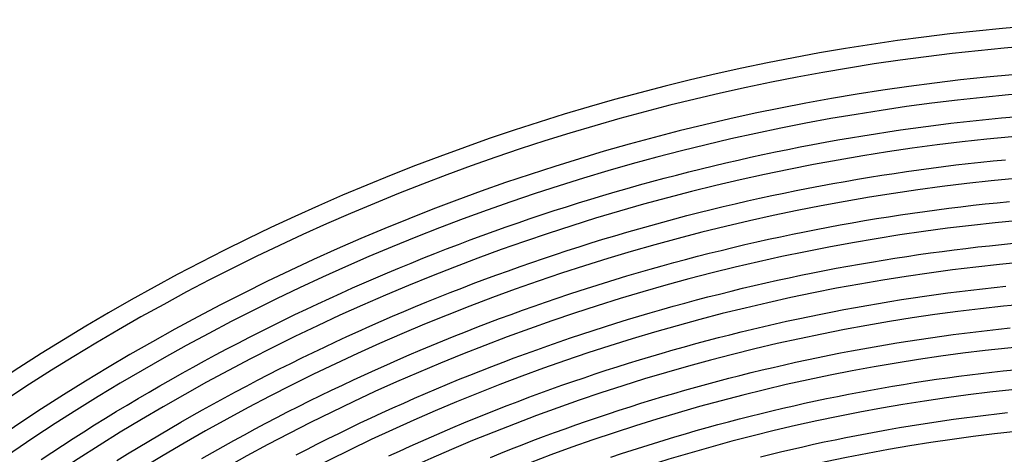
# Model space of a CAD drawing. Header units: millimetres. Extents: x -485 to 485, y -485 to 485.
# Tile 65 of 110: x -239 to -39, y 352 to 440. Entities that reach past the tile are written whole.
import ezdxf

# ---------------------------------------------------------------- set-up
doc = ezdxf.new("R2010")
doc.units = ezdxf.units.MM
doc.layers.add('THICK', color=7, linetype='Continuous')

msp = doc.modelspace()

# ---------------------------------------------------------------- linework, layer by layer
at = {"layer": 'THICK'}
for p, q in [((-52.64, 418.7), (-50.08, 419.02)), ((-50.08, 419.02), (-47.52, 419.32)), ((-47.52, 419.32), (-44.96, 419.6)), ((-44.96, 419.6), (-42.4, 419.86)), ((-42.4, 419.86), (-39.84, 420.12)), ((-39.84, 420.12), (-37.28, 420.35)), ((-67.92, 416.5), (-65.38, 416.9)), ((-65.38, 416.9), (-62.84, 417.3)), ((-62.84, 417.3), (-60.29, 417.67)), ((-60.29, 417.67), (-57.74, 418.03)), ((-57.74, 418.03), (-55.19, 418.38)), ((-55.19, 418.38), (-52.64, 418.7)), ((-78.06, 414.72), (-75.53, 415.19)), ((-75.53, 415.19), (-73, 415.64)), ((-73, 415.64), (-70.46, 416.08)), ((-70.46, 416.08), (-67.92, 416.5)), ((-88.16, 412.69), (-85.64, 413.22)), ((-85.64, 413.22), (-83.12, 413.73)), ((-83.12, 413.73), (-80.59, 414.23)), ((-80.59, 414.23), (-78.06, 414.72)), ((-98.2, 410.42), (-95.7, 411.01)), ((-95.7, 411.01), (-93.19, 411.58)), ((-93.19, 411.58), (-90.67, 412.14)), ((-90.67, 412.14), (-88.16, 412.69)), ((-49.07, 410.58), (-46.57, 410.87)), ((-46.57, 410.87), (-44.06, 411.15)), ((-44.06, 411.15), (-41.55, 411.41)), ((-41.55, 411.41), (-39.04, 411.65)), ((-105.69, 408.55), (-103.2, 409.19)), ((-103.2, 409.19), (-100.7, 409.81)), ((-100.7, 409.81), (-98.2, 410.42)), ((-64.06, 408.51), (-61.57, 408.89)), ((-61.57, 408.89), (-59.07, 409.26)), ((-59.07, 409.26), (-56.58, 409.61)), ((-56.58, 409.61), (-54.08, 409.95)), ((-54.08, 409.95), (-51.58, 410.27)), ((-51.58, 410.27), (-49.07, 410.58)), ((-113.15, 406.55), (-110.67, 407.23)), ((-110.67, 407.23), (-108.19, 407.9)), ((-108.19, 407.9), (-105.69, 408.55)), ((-76.49, 406.36), (-74.01, 406.82)), ((-74.01, 406.82), (-71.53, 407.27)), ((-71.53, 407.27), (-69.04, 407.7)), ((-69.04, 407.7), (-66.55, 408.11)), ((-66.55, 408.11), (-64.06, 408.51)), ((-120.57, 404.41), (-118.11, 405.14)), ((-118.11, 405.14), (-115.63, 405.85)), ((-115.63, 405.85), (-113.15, 406.55)), ((-86.38, 404.38), (-83.91, 404.9)), ((-83.91, 404.9), (-81.44, 405.4)), ((-81.44, 405.4), (-78.97, 405.89)), ((-78.97, 405.89), (-76.49, 406.36)), ((-127.95, 402.13), (-125.5, 402.91)), ((-125.5, 402.91), (-123.04, 403.67)), ((-123.04, 403.67), (-120.57, 404.41)), ((-93.77, 402.73), (-91.31, 403.29)), ((-91.31, 403.29), (-88.85, 403.84)), ((-88.85, 403.84), (-86.38, 404.38)), ((-43.15, 402.69), (-40.7, 402.95)), ((-40.7, 402.95), (-38.24, 403.19)), ((-132.85, 400.54), (-130.41, 401.35)), ((-130.41, 401.35), (-127.95, 402.13)), ((-103.57, 400.32), (-101.12, 400.94)), ((-101.12, 400.94), (-98.67, 401.55)), ((-98.67, 401.55), (-96.22, 402.15)), ((-96.22, 402.15), (-93.77, 402.73)), ((-60.3, 400.49), (-57.86, 400.85)), ((-57.86, 400.85), (-55.41, 401.19)), ((-55.41, 401.19), (-52.97, 401.52)), ((-52.97, 401.52), (-50.51, 401.84)), ((-50.51, 401.84), (-48.06, 402.14)), ((-48.06, 402.14), (-45.61, 402.42)), ((-45.61, 402.42), (-43.15, 402.69)), ((-140.16, 398.04), (-137.73, 398.89)), ((-137.73, 398.89), (-135.29, 399.73)), ((-135.29, 399.73), (-132.85, 400.54)), ((-110.87, 398.36), (-108.44, 399.03)), ((-108.44, 399.03), (-106.01, 399.68)), ((-106.01, 399.68), (-103.57, 400.32)), ((-72.49, 398.46), (-70.06, 398.89)), ((-70.06, 398.89), (-67.62, 399.31)), ((-67.62, 399.31), (-65.19, 399.72)), ((-65.19, 399.72), (-62.75, 400.11)), ((-62.75, 400.11), (-60.3, 400.49)), ((-145, 396.31), (-142.58, 397.18)), ((-142.58, 397.18), (-140.16, 398.04)), ((-118.15, 396.26), (-115.73, 396.98)), ((-115.73, 396.98), (-113.3, 397.67)), ((-113.3, 397.67), (-110.87, 398.36)), ((-82.19, 396.57), (-79.77, 397.07)), ((-79.77, 397.07), (-77.35, 397.55)), ((-77.35, 397.55), (-74.92, 398.01)), ((-74.92, 398.01), (-72.49, 398.46)), ((-149.83, 394.51), (-147.42, 395.41)), ((-147.42, 395.41), (-145, 396.31)), ((-125.38, 394.03), (-122.97, 394.79)), ((-122.97, 394.79), (-120.56, 395.53)), ((-120.56, 395.53), (-118.15, 396.26)), ((-91.84, 394.45), (-89.43, 395)), ((-89.43, 395), (-87.02, 395.54)), ((-87.02, 395.54), (-84.61, 396.06)), ((-84.61, 396.06), (-82.19, 396.57)), ((-154.63, 392.65), (-152.23, 393.59)), ((-152.23, 393.59), (-149.83, 394.51)), ((-130.18, 392.48), (-127.78, 393.26)), ((-127.78, 393.26), (-125.38, 394.03)), ((-99.04, 392.7), (-96.65, 393.3)), ((-96.65, 393.3), (-94.25, 393.88)), ((-94.25, 393.88), (-91.84, 394.45)), ((-54.25, 392.77), (-51.85, 393.09)), ((-51.85, 393.09), (-49.45, 393.4)), ((-49.45, 393.4), (-47.05, 393.7)), ((-47.05, 393.7), (-44.65, 393.98)), ((-44.65, 393.98), (-42.25, 394.24)), ((-42.25, 394.24), (-39.84, 394.49)), ((-39.84, 394.49), (-37.43, 394.73)), ((-159.41, 390.73), (-157.02, 391.7)), ((-157.02, 391.7), (-154.63, 392.65)), ((-137.34, 390.03), (-134.95, 390.86)), ((-134.95, 390.86), (-132.57, 391.67)), ((-132.57, 391.67), (-130.18, 392.48)), ((-108.6, 390.17), (-106.21, 390.82)), ((-106.21, 390.82), (-103.83, 391.47)), ((-103.83, 391.47), (-101.44, 392.09)), ((-101.44, 392.09), (-99.04, 392.7)), ((-68.59, 390.52), (-66.2, 390.93)), ((-66.2, 390.93), (-63.82, 391.33)), ((-63.82, 391.33), (-61.43, 391.71)), ((-61.43, 391.71), (-59.04, 392.08)), ((-59.04, 392.08), (-56.65, 392.43)), ((-56.65, 392.43), (-54.25, 392.77)), ((-164.16, 388.76), (-161.79, 389.75)), ((-161.79, 389.75), (-159.41, 390.73)), ((-142.08, 388.32), (-139.71, 389.18)), ((-139.71, 389.18), (-137.34, 390.03)), ((-115.72, 388.12), (-113.35, 388.82)), ((-113.35, 388.82), (-110.97, 389.5)), ((-110.97, 389.5), (-108.6, 390.17)), ((-78.09, 388.73), (-75.72, 389.2)), ((-75.72, 389.2), (-73.35, 389.66)), ((-73.35, 389.66), (-70.97, 390.1)), ((-70.97, 390.1), (-68.59, 390.52)), ((-168.89, 386.73), (-166.53, 387.75)), ((-166.53, 387.75), (-164.16, 388.76)), ((-146.81, 386.56), (-144.45, 387.45)), ((-144.45, 387.45), (-142.08, 388.32)), ((-120.44, 386.68), (-118.08, 387.4)), ((-118.08, 387.4), (-115.72, 388.12)), ((-87.56, 386.71), (-85.2, 387.24)), ((-85.2, 387.24), (-82.83, 387.75)), ((-82.83, 387.75), (-80.46, 388.25)), ((-80.46, 388.25), (-78.09, 388.73)), ((-173.6, 384.64), (-171.25, 385.69)), ((-171.25, 385.69), (-168.89, 386.73)), ((-151.52, 384.74), (-149.17, 385.66)), ((-149.17, 385.66), (-146.81, 386.56)), ((-127.5, 384.41), (-125.15, 385.18)), ((-125.15, 385.18), (-122.8, 385.93)), ((-122.8, 385.93), (-120.44, 386.68)), ((-96.96, 384.46), (-94.62, 385.05)), ((-94.62, 385.05), (-92.27, 385.62)), ((-92.27, 385.62), (-89.91, 386.17)), ((-89.91, 386.17), (-87.56, 386.71)), ((-50.74, 384.67), (-48.39, 384.97)), ((-48.39, 384.97), (-46.05, 385.26)), ((-46.05, 385.26), (-43.69, 385.53)), ((-43.69, 385.53), (-41.34, 385.79)), ((-41.34, 385.79), (-38.99, 386.04)), ((-178.28, 382.49), (-175.94, 383.57)), ((-175.94, 383.57), (-173.6, 384.64)), ((-158.53, 381.9), (-156.2, 382.86)), ((-156.2, 382.86), (-153.86, 383.81)), ((-153.86, 383.81), (-151.52, 384.74)), ((-134.51, 382.01), (-132.18, 382.82)), ((-132.18, 382.82), (-129.84, 383.62)), ((-129.84, 383.62), (-127.5, 384.41)), ((-103.98, 382.62), (-101.65, 383.25)), ((-101.65, 383.25), (-99.31, 383.86)), ((-99.31, 383.86), (-96.96, 384.46)), ((-64.78, 382.55), (-62.45, 382.94)), ((-62.45, 382.94), (-60.11, 383.32)), ((-60.11, 383.32), (-57.77, 383.67)), ((-57.77, 383.67), (-55.43, 384.02)), ((-55.43, 384.02), (-53.09, 384.35)), ((-53.09, 384.35), (-50.74, 384.67)), ((-182.93, 380.29), (-180.61, 381.4)), ((-180.61, 381.4), (-178.28, 382.49)), ((-163.18, 379.94), (-160.86, 380.93)), ((-160.86, 380.93), (-158.53, 381.9)), ((-139.16, 380.34), (-136.84, 381.18)), ((-136.84, 381.18), (-134.51, 382.01)), ((-110.97, 380.66), (-108.64, 381.32)), ((-108.64, 381.32), (-106.32, 381.98)), ((-106.32, 381.98), (-103.98, 382.62)), ((-76.42, 380.4), (-74.1, 380.86)), ((-74.1, 380.86), (-71.77, 381.3)), ((-71.77, 381.3), (-69.45, 381.73)), ((-69.45, 381.73), (-67.12, 382.15)), ((-67.12, 382.15), (-64.78, 382.55)), ((-187.56, 378.03), (-185.25, 379.17)), ((-185.25, 379.17), (-182.93, 380.29)), ((-167.8, 377.92), (-165.49, 378.94)), ((-165.49, 378.94), (-163.18, 379.94)), ((-143.79, 378.61), (-141.48, 379.48)), ((-141.48, 379.48), (-139.16, 380.34)), ((-117.92, 378.56), (-115.6, 379.27)), ((-115.6, 379.27), (-113.29, 379.97)), ((-113.29, 379.97), (-110.97, 380.66)), ((-85.68, 378.42), (-83.37, 378.94)), ((-83.37, 378.94), (-81.06, 379.44)), ((-81.06, 379.44), (-78.74, 379.93)), ((-78.74, 379.93), (-76.42, 380.4)), ((-192.16, 375.71), (-189.86, 376.88)), ((-189.86, 376.88), (-187.56, 378.03)), ((-172.4, 375.85), (-170.1, 376.89)), ((-170.1, 376.89), (-167.8, 377.92)), ((-148.4, 376.83), (-146.1, 377.73)), ((-146.1, 377.73), (-143.79, 378.61)), ((-124.82, 376.34), (-122.53, 377.09)), ((-122.53, 377.09), (-120.22, 377.83)), ((-120.22, 377.83), (-117.92, 378.56)), ((-92.59, 376.79), (-90.29, 377.35)), ((-90.29, 377.35), (-87.99, 377.89)), ((-87.99, 377.89), (-85.68, 378.42)), ((-45.04, 376.82), (-42.74, 377.09)), ((-42.74, 377.09), (-40.44, 377.34)), ((-40.44, 377.34), (-38.13, 377.58)), ((-194.45, 374.53), (-192.16, 375.71)), ((-174.69, 374.79), (-172.4, 375.85)), ((-155.27, 374.05), (-152.99, 374.99)), ((-152.99, 374.99), (-150.7, 375.92)), ((-150.7, 375.92), (-148.4, 376.83)), ((-129.41, 374.79), (-127.12, 375.57)), ((-127.12, 375.57), (-124.82, 376.34)), ((-101.75, 374.42), (-99.47, 375.03)), ((-99.47, 375.03), (-97.18, 375.63)), ((-97.18, 375.63), (-94.89, 376.22)), ((-94.89, 376.22), (-92.59, 376.79)), ((-61.08, 374.55), (-58.8, 374.92)), ((-58.8, 374.92), (-56.51, 375.27)), ((-56.51, 375.27), (-54.22, 375.61)), ((-54.22, 375.61), (-51.92, 375.93)), ((-51.92, 375.93), (-49.63, 376.24)), ((-49.63, 376.24), (-47.33, 376.54)), ((-47.33, 376.54), (-45.04, 376.82)), ((-199, 372.13), (-196.73, 373.34)), ((-196.73, 373.34), (-194.45, 374.53)), ((-179.25, 372.63), (-176.97, 373.72)), ((-176.97, 373.72), (-174.69, 374.79)), ((-159.82, 372.13), (-157.55, 373.1)), ((-157.55, 373.1), (-155.27, 374.05)), ((-136.24, 372.36), (-133.97, 373.18)), ((-133.97, 373.18), (-131.69, 373.99)), ((-131.69, 373.99), (-129.41, 374.79)), ((-108.59, 372.49), (-106.32, 373.15)), ((-106.32, 373.15), (-104.04, 373.79)), ((-104.04, 373.79), (-101.75, 374.42)), ((-72.48, 372.52), (-70.2, 372.95)), ((-70.2, 372.95), (-67.93, 373.37)), ((-67.93, 373.37), (-65.65, 373.78)), ((-65.65, 373.78), (-63.36, 374.17)), ((-63.36, 374.17), (-61.08, 374.55)), ((-203.53, 369.68), (-201.27, 370.91)), ((-201.27, 370.91), (-199, 372.13)), ((-183.78, 370.41), (-181.52, 371.53)), ((-181.52, 371.53), (-179.25, 372.63)), ((-164.35, 370.15), (-162.09, 371.15)), ((-162.09, 371.15), (-159.82, 372.13)), ((-140.77, 370.67), (-138.51, 371.52)), ((-138.51, 371.52), (-136.24, 372.36)), ((-115.39, 370.45), (-113.13, 371.14)), ((-113.13, 371.14), (-110.86, 371.83)), ((-110.86, 371.83), (-108.59, 372.49)), ((-81.54, 370.64), (-79.28, 371.13)), ((-79.28, 371.13), (-77.01, 371.6)), ((-77.01, 371.6), (-74.75, 372.07)), ((-74.75, 372.07), (-72.48, 372.52)), ((-205.78, 368.43), (-203.53, 369.68)), ((-188.29, 368.14), (-186.04, 369.29)), ((-186.04, 369.29), (-183.78, 370.41)), ((-168.86, 368.12), (-166.61, 369.14)), ((-166.61, 369.14), (-164.35, 370.15)), ((-147.53, 368.03), (-145.29, 368.92)), ((-145.29, 368.92), (-143.03, 369.8)), ((-143.03, 369.8), (-140.77, 370.67)), ((-122.15, 368.27), (-119.9, 369.01)), ((-119.9, 369.01), (-117.65, 369.73)), ((-117.65, 369.73), (-115.39, 370.45)), ((-90.56, 368.54), (-88.31, 369.08)), ((-88.31, 369.08), (-86.06, 369.61)), ((-86.06, 369.61), (-83.8, 370.13)), ((-83.8, 370.13), (-81.54, 370.64)), ((-41.78, 368.64), (-39.53, 368.89)), ((-39.53, 368.89), (-37.28, 369.12)), ((-210.26, 365.89), (-208.02, 367.17)), ((-208.02, 367.17), (-205.78, 368.43)), ((-192.76, 365.82), (-190.53, 366.99)), ((-190.53, 366.99), (-188.29, 368.14)), ((-173.33, 366.03), (-171.1, 367.08)), ((-171.1, 367.08), (-168.86, 368.12)), ((-152.01, 366.2), (-149.78, 367.12)), ((-149.78, 367.12), (-147.53, 368.03)), ((-126.63, 366.75), (-124.39, 367.52)), ((-124.39, 367.52), (-122.15, 368.27)), ((-97.29, 366.82), (-95.05, 367.4)), ((-95.05, 367.4), (-92.81, 367.98)), ((-92.81, 367.98), (-90.56, 368.54)), ((-55.24, 366.86), (-53, 367.19)), ((-53, 367.19), (-50.76, 367.51)), ((-50.76, 367.51), (-48.52, 367.81)), ((-48.52, 367.81), (-46.27, 368.1)), ((-46.27, 368.1), (-44.03, 368.38)), ((-44.03, 368.38), (-41.78, 368.64)), ((-212.48, 364.6), (-210.26, 365.89)), ((-194.99, 364.64), (-192.76, 365.82)), ((-177.79, 363.89), (-175.56, 364.97)), ((-175.56, 364.97), (-173.33, 366.03)), ((-156.47, 364.32), (-154.24, 365.27)), ((-154.24, 365.27), (-152.01, 366.2)), ((-133.32, 364.38), (-131.1, 365.18)), ((-131.1, 365.18), (-128.87, 365.97)), ((-128.87, 365.97), (-126.63, 366.75)), ((-106.21, 364.33), (-103.99, 364.98)), ((-103.99, 364.98), (-101.76, 365.6)), ((-101.76, 365.6), (-99.53, 366.22)), ((-99.53, 366.22), (-97.29, 366.82)), ((-68.63, 364.6), (-66.4, 365.01)), ((-66.4, 365.01), (-64.18, 365.41)), ((-64.18, 365.41), (-61.95, 365.79)), ((-61.95, 365.79), (-59.71, 366.16)), ((-59.71, 366.16), (-57.48, 366.52)), ((-57.48, 366.52), (-55.24, 366.86)), ((-216.92, 361.98), (-214.7, 363.3)), ((-214.7, 363.3), (-212.48, 364.6)), ((-199.43, 362.23), (-197.21, 363.44)), ((-197.21, 363.44), (-194.99, 364.64)), ((-180, 362.8), (-177.79, 363.89)), ((-160.9, 362.38), (-158.69, 363.36)), ((-158.69, 363.36), (-156.47, 364.32)), ((-137.76, 362.72), (-135.54, 363.56)), ((-135.54, 363.56), (-133.32, 364.38)), ((-112.86, 362.33), (-110.65, 363.01)), ((-110.65, 363.01), (-108.43, 363.68)), ((-108.43, 363.68), (-106.21, 364.33)), ((-77.5, 362.81), (-75.29, 363.28)), ((-75.29, 363.28), (-73.07, 363.73)), ((-73.07, 363.73), (-70.85, 364.17)), ((-70.85, 364.17), (-68.63, 364.6)), ((-219.12, 360.65), (-216.92, 361.98)), ((-203.83, 359.77), (-201.63, 361.01)), ((-201.63, 361.01), (-199.43, 362.23)), ((-184.42, 360.58), (-182.21, 361.7)), ((-182.21, 361.7), (-180, 362.8)), ((-165.31, 360.39), (-163.11, 361.4)), ((-163.11, 361.4), (-160.9, 362.38)), ((-144.37, 360.14), (-142.17, 361.01)), ((-142.17, 361.01), (-139.97, 361.87)), ((-139.97, 361.87), (-137.76, 362.72)), ((-119.47, 360.2), (-117.27, 360.93)), ((-117.27, 360.93), (-115.07, 361.63)), ((-115.07, 361.63), (-112.86, 362.33)), ((-86.33, 360.82), (-84.13, 361.34)), ((-84.13, 361.34), (-81.92, 361.84)), ((-81.92, 361.84), (-79.72, 362.33)), ((-79.72, 362.33), (-77.5, 362.81)), ((-223.5, 357.95), (-221.32, 359.31)), ((-221.32, 359.31), (-219.12, 360.65)), ((-206.02, 358.52), (-203.83, 359.77)), ((-188.8, 358.3), (-186.61, 359.45)), ((-186.61, 359.45), (-184.42, 360.58)), ((-169.7, 358.35), (-167.51, 359.38)), ((-167.51, 359.38), (-165.31, 360.39)), ((-148.75, 358.35), (-146.57, 359.25)), ((-146.57, 359.25), (-144.37, 360.14)), ((-123.86, 358.72), (-121.67, 359.47)), ((-121.67, 359.47), (-119.47, 360.2)), ((-95.11, 358.6), (-92.92, 359.17)), ((-92.92, 359.17), (-90.73, 359.74)), ((-90.73, 359.74), (-88.53, 360.28)), ((-88.53, 360.28), (-86.33, 360.82)), ((-51.79, 358.78), (-49.6, 359.09)), ((-49.6, 359.09), (-47.41, 359.39)), ((-47.41, 359.39), (-45.21, 359.67)), ((-45.21, 359.67), (-43.02, 359.94)), ((-43.02, 359.94), (-40.82, 360.19)), ((-40.82, 360.19), (-38.62, 360.44)), ((-225.68, 356.58), (-223.5, 357.95)), ((-210.38, 355.98), (-208.2, 357.26)), ((-208.2, 357.26), (-206.02, 358.52)), ((-193.16, 355.97), (-190.98, 357.14)), ((-190.98, 357.14), (-188.8, 358.3)), ((-174.06, 356.25), (-171.88, 357.31)), ((-171.88, 357.31), (-169.7, 358.35)), ((-153.12, 356.51), (-150.94, 357.44)), ((-150.94, 357.44), (-148.75, 358.35)), ((-130.4, 356.39), (-128.22, 357.18)), ((-128.22, 357.18), (-126.04, 357.96)), ((-126.04, 357.96), (-123.86, 358.72)), ((-101.66, 356.8), (-99.48, 357.41)), ((-99.48, 357.41), (-97.3, 358.01)), ((-97.3, 358.01), (-95.11, 358.6)), ((-64.88, 356.65), (-62.71, 357.04)), ((-62.71, 357.04), (-60.53, 357.41)), ((-60.53, 357.41), (-58.34, 357.77)), ((-58.34, 357.77), (-56.16, 358.12)), ((-56.16, 358.12), (-53.98, 358.46)), ((-53.98, 358.46), (-51.79, 358.78)), ((-230.02, 353.8), (-227.86, 355.2)), ((-227.86, 355.2), (-225.68, 356.58)), ((-212.55, 354.69), (-210.38, 355.98)), ((-195.33, 354.79), (-193.16, 355.97)), ((-178.39, 354.1), (-176.23, 355.19)), ((-176.23, 355.19), (-174.06, 356.25)), ((-157.45, 354.62), (-155.29, 355.57)), ((-155.29, 355.57), (-153.12, 356.51)), ((-134.74, 354.78), (-132.57, 355.59)), ((-132.57, 355.59), (-130.4, 356.39)), ((-108.17, 354.88), (-106, 355.53)), ((-106, 355.53), (-103.83, 356.17)), ((-103.83, 356.17), (-101.66, 356.8)), ((-75.73, 354.5), (-73.56, 354.96)), ((-73.56, 354.96), (-71.4, 355.4)), ((-71.4, 355.4), (-69.23, 355.83)), ((-69.23, 355.83), (-67.06, 356.24)), ((-67.06, 356.24), (-64.88, 356.65)), ((-232.17, 352.39), (-230.02, 353.8)), ((-216.86, 352.07), (-214.71, 353.39)), ((-214.71, 353.39), (-212.55, 354.69)), ((-199.64, 352.38), (-197.49, 353.59)), ((-197.49, 353.59), (-195.33, 354.79)), ((-182.7, 351.9), (-180.55, 353.01)), ((-180.55, 353.01), (-178.39, 354.1)), ((-161.77, 352.67), (-159.61, 353.65)), ((-159.61, 353.65), (-157.45, 354.62)), ((-141.21, 352.25), (-139.06, 353.11)), ((-139.06, 353.11), (-136.9, 353.95)), ((-136.9, 353.95), (-134.74, 354.78)), ((-114.65, 352.84), (-112.49, 353.53)), ((-112.49, 353.53), (-110.33, 354.21)), ((-110.33, 354.21), (-108.17, 354.88)), ((-84.36, 352.55), (-82.2, 353.06)), ((-82.2, 353.06), (-80.05, 353.55)), ((-80.05, 353.55), (-77.89, 354.03)), ((-77.89, 354.03), (-75.73, 354.5)), ((-234.32, 350.97), (-232.17, 352.39)), ((-219, 350.74), (-216.86, 352.07)), ((-201.79, 351.15), (-199.64, 352.38)), ((-163.92, 351.68), (-161.77, 352.67)), ((-143.35, 351.38), (-141.21, 352.25)), ((-118.94, 351.42), (-116.8, 352.14)), ((-116.8, 352.14), (-114.65, 352.84)), ((-88.65, 351.49), (-86.5, 352.03)), ((-86.5, 352.03), (-84.36, 352.55))]:
    msp.add_line(p, q, dxfattribs=at)
for radius, start, end in [(440, 90.2601, 134.7399), (436, 90.2628, 134.7372), (430.5, 90.0635, 134.9365), (426.5, 90.2687, 134.7313), (418, 90.2741, 134.7259), (409.5, 90.2798, 134.7201), (401, 90.2858, 134.7142), (392.5, 90.292, 134.708), (384, 90.2984, 134.7016), (375.5, 90.3052, 134.6948), (367, 90.3122, 134.6878), (358.5, 90.3196, 134.6804)]:
    msp.add_arc((0, 0), radius, start, end, dxfattribs=at)

doc.saveas('drawing.dxf')
